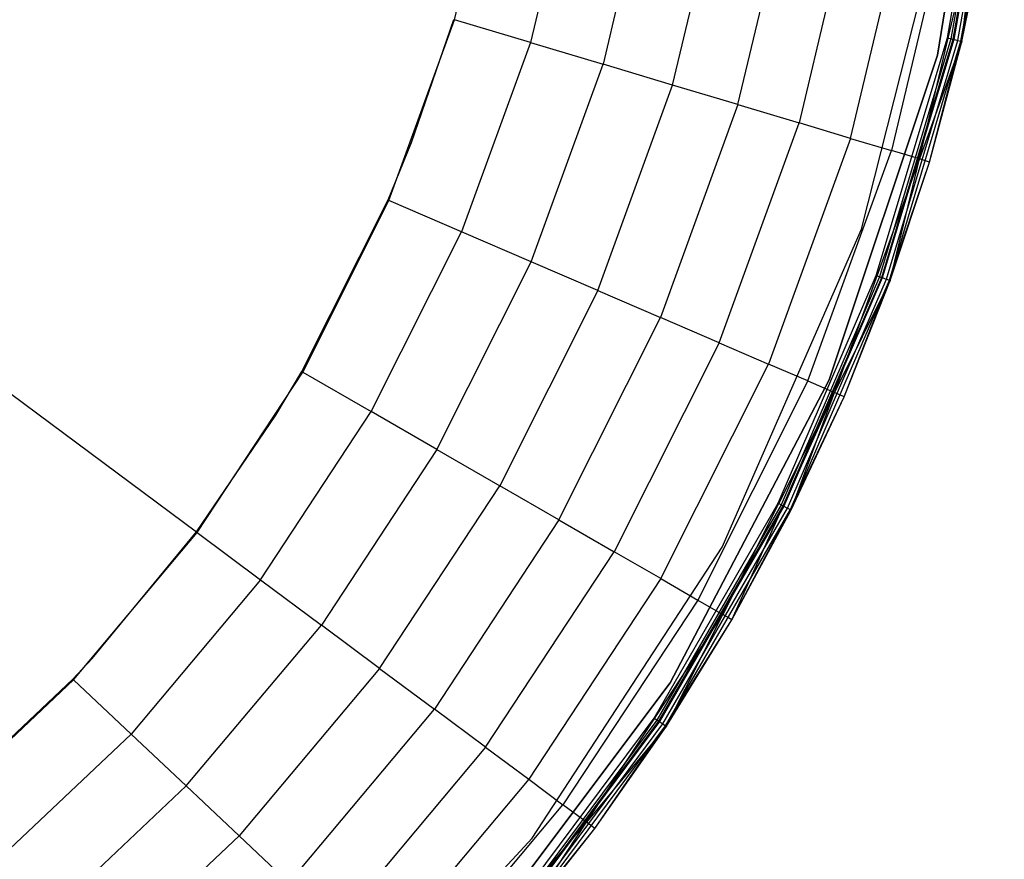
# Model space of a CAD drawing. Extents: x -29 to 29, y -26.9 to 31.
# Tile 36 of 43: x 15.5 to 28.8, y -15.7 to -4.3. Entities that reach past the tile are written whole.
import ezdxf

# ---------------------------------------------------------------- set-up
doc = ezdxf.new("R2010")
doc.units = 0
doc.header["$LTSCALE"] = 2.54
doc.layers.get('0').update_dxf_attribs({"color": 13, "linetype": 'CONTINUOUS'})

# ---------------------------------------------------------------- blocks, each defined once
blk = doc.blocks.new('GRUPUJ_2')
at = {"color": 0}
for p, q in [((28.976, 28.976, 15.88), (46.843, 15.674, 15.98)), ((28.976, 28.976, 15.88), (46.843, 15.674, 15.98)), ((56.842, 22.107, 0.08), (57.583, 26.666, 0.08)), ((56.842, 22.107, 0.08), (57.583, 26.666, 0.08)), ((57.583, 26.666, 0.2), (56.842, 22.107, 0.2)), ((56.976, 22.34), (57.557, 25.635)), ((56.976, 22.34), (57.557, 25.635)), ((57.604, 25.63, 0.09), (57.022, 22.329, 0.09)), ((57.052, 22.322, 0.016), (57.635, 25.626, 0.016)), ((57.052, 22.322, 0.016), (57.635, 25.626, 0.016)), ((57.643, 25.625, 0.117), (57.06, 22.32, 0.117)), ((57.116, 22.306, 0.061), (57.7, 25.618, 0.061)), ((57.116, 22.306, 0.061), (57.7, 25.618, 0.061)), ((57.158, 22.296, 0.129), (57.743, 25.613, 0.129)), ((57.158, 22.296, 0.129), (57.743, 25.613, 0.129)), ((50.327, 22.584, 16.06), (50.925, 25.106, 16.06)), ((51.977, 24.92, 15.56), (51.35, 22.277, 15.56)), ((51.977, 24.92, 15.56), (51.35, 22.277, 15.56)), ((52.983, 24.743, 14.782), (52.329, 21.984, 14.782)), ((52.983, 24.743, 14.782), (52.329, 21.984, 14.782)), ((53.267, 21.703, 13.698), (53.947, 24.573, 13.698)), ((53.267, 21.703, 13.698), (53.947, 24.573, 13.698)), ((54.15, 21.439, 12.275), (54.855, 24.412, 12.275)), ((54.15, 21.439, 12.275), (54.855, 24.412, 12.275)), ((55.703, 24.263, 10.431), (54.975, 21.192, 10.431)), ((55.703, 24.263, 10.431), (54.975, 21.192, 10.431)), ((55.818, 19.761), (56.969, 24.305)), ((55.818, 19.761, 0.08), (56.969, 24.305, 0.08)), ((55.818, 19.761), (56.969, 24.305)), ((55.669, 20.984, 8.226), (56.416, 24.137, 8.226)), ((55.669, 20.984, 8.226), (56.416, 24.137, 8.226)), ((56.985, 24.037, 5.595), (56.222, 20.819, 5.595)), ((56.985, 24.037, 5.595), (56.222, 20.819, 5.595)), ((56.598, 20.706, 2.524), (57.371, 23.969, 2.524)), ((56.598, 20.706, 2.524), (57.371, 23.969, 2.524)), ((57.158, 22.296, 0.129), (57.511, 23.944, 0.207)), ((57.158, 22.296, 0.129), (57.511, 23.944, 0.207)), ((57.17, 22.293, 0.207), (57.371, 23.969, 2.524)), ((57.17, 22.293, 0.207), (57.371, 23.969, 2.524)), ((57.17, 22.293, 0.207), (57.511, 23.944, 0.207)), ((57.17, 22.293, 0.207), (57.511, 23.944, 0.207)), ((49.441, 20.148, 16.06), (50.327, 22.584, 16.06)), ((49.746, 20.929, 15.98), (50.315, 22.587, 15.98)), ((51.35, 22.277, 15.56), (50.327, 22.584, 16.06)), ((51.35, 22.277, 15.56), (50.327, 22.584, 16.06)), ((56.016, 19.134), (56.976, 22.34)), ((56.016, 19.134), (56.976, 22.34)), ((57.022, 22.329, 0.09), (56.06, 19.118, 0.09)), ((56.09, 19.107, 0.016), (57.052, 22.322, 0.016)), ((56.09, 19.107, 0.016), (57.052, 22.322, 0.016)), ((57.06, 22.32, 0.117), (56.097, 19.104, 0.117)), ((56.976, 22.34), (57.052, 22.322, 0.016)), ((56.976, 22.34), (57.052, 22.322, 0.016)), ((57.022, 22.329, 0.09), (57.06, 22.32, 0.117)), ((57.022, 22.329, 0.09), (57.06, 22.32, 0.117)), ((57.052, 22.322, 0.016), (57.116, 22.306, 0.061)), ((57.052, 22.322, 0.016), (57.116, 22.306, 0.061)), ((51.35, 22.277, 15.56), (50.421, 19.725, 15.56)), ((51.35, 22.277, 15.56), (50.421, 19.725, 15.56)), ((51.35, 22.277, 15.56), (52.329, 21.984, 14.782)), ((51.35, 22.277, 15.56), (52.329, 21.984, 14.782)), ((56.152, 19.085, 0.061), (57.116, 22.306, 0.061)), ((56.152, 19.085, 0.061), (57.116, 22.306, 0.061)), ((56.192, 19.07, 0.129), (57.158, 22.296, 0.129)), ((56.192, 19.07, 0.129), (57.158, 22.296, 0.129)), ((57.17, 22.293, 0.207), (56.598, 20.706, 2.524)), ((57.17, 22.293, 0.207), (56.598, 20.706, 2.524)), ((56.734, 20.665, 0.207), (57.158, 22.296, 0.129)), ((56.734, 20.665, 0.207), (57.158, 22.296, 0.129)), ((56.734, 20.665, 0.207), (57.17, 22.293, 0.207)), ((56.734, 20.665, 0.207), (57.17, 22.293, 0.207)), ((57.116, 22.306, 0.061), (57.158, 22.296, 0.129)), ((57.116, 22.306, 0.061), (57.158, 22.296, 0.129)), ((57.17, 22.293, 0.207), (57.158, 22.296, 0.129)), ((57.17, 22.293, 0.207), (57.158, 22.296, 0.129)), ((55.379, 17.726, 0.08), (56.842, 22.107, 0.08)), ((55.379, 17.726, 0.08), (56.842, 22.107, 0.08)), ((56.842, 22.107, 0.2), (55.379, 17.726, 0.2)), ((56.842, 22.107, 0.08), (56.842, 22.107, 0.2)), ((56.842, 22.107, 0.08), (56.842, 22.107, 0.2)), ((51.36, 19.32, 14.782), (52.329, 21.984, 14.782)), ((51.36, 19.32, 14.782), (52.329, 21.984, 14.782)), ((53.267, 21.703, 13.698), (52.329, 21.984, 14.782)), ((53.267, 21.703, 13.698), (52.329, 21.984, 14.782)), ((52.259, 18.932, 13.698), (53.267, 21.703, 13.698)), ((52.259, 18.932, 13.698), (53.267, 21.703, 13.698)), ((54.15, 21.439, 12.275), (53.267, 21.703, 13.698)), ((54.15, 21.439, 12.275), (53.267, 21.703, 13.698)), ((54.15, 21.439, 12.275), (53.105, 18.567, 12.275)), ((54.15, 21.439, 12.275), (53.105, 18.567, 12.275)), ((54.15, 21.439, 12.275), (54.975, 21.192, 10.431)), ((54.15, 21.439, 12.275), (54.975, 21.192, 10.431)), ((53.895, 18.226, 10.431), (54.975, 21.192, 10.431)), ((53.895, 18.226, 10.431), (54.975, 21.192, 10.431)), ((55.669, 20.984, 8.226), (54.975, 21.192, 10.431)), ((55.669, 20.984, 8.226), (54.975, 21.192, 10.431)), ((49.429, 20.153, 15.98), (49.746, 20.929, 15.98)), ((55.669, 20.984, 8.226), (54.561, 17.939, 8.226)), ((55.669, 20.984, 8.226), (54.561, 17.939, 8.226)), ((55.669, 20.984, 8.226), (56.222, 20.819, 5.595)), ((55.669, 20.984, 8.226), (56.222, 20.819, 5.595)), ((55.091, 17.711, 5.595), (56.222, 20.819, 5.595)), ((55.091, 17.711, 5.595), (56.222, 20.819, 5.595)), ((56.598, 20.706, 2.524), (56.222, 20.819, 5.595)), ((56.598, 20.706, 2.524), (56.222, 20.819, 5.595)), ((56.598, 20.706, 2.524), (55.451, 17.555, 2.524)), ((56.598, 20.706, 2.524), (55.451, 17.555, 2.524)), ((56.192, 19.07, 0.129), (56.734, 20.665, 0.207)), ((56.192, 19.07, 0.129), (56.734, 20.665, 0.207)), ((56.204, 19.065, 0.207), (56.598, 20.706, 2.524)), ((56.204, 19.065, 0.207), (56.598, 20.706, 2.524)), ((56.204, 19.065, 0.207), (56.734, 20.665, 0.207)), ((56.204, 19.065, 0.207), (56.734, 20.665, 0.207)), ((56.734, 20.665, 0.207), (56.598, 20.706, 2.524)), ((56.734, 20.665, 0.207), (56.598, 20.706, 2.524)), ((48.266, 17.838, 15.98), (49.429, 20.153, 15.98)), ((48.277, 17.832, 16.06), (49.441, 20.148, 16.06)), ((50.421, 19.725, 15.56), (49.441, 20.148, 16.06)), ((50.421, 19.725, 15.56), (49.441, 20.148, 16.06)), ((49.203, 17.298, 15.56), (50.421, 19.725, 15.56)), ((49.203, 17.298, 15.56), (50.421, 19.725, 15.56)), ((51.36, 19.32, 14.782), (50.421, 19.725, 15.56)), ((51.36, 19.32, 14.782), (50.421, 19.725, 15.56)), ((53.935, 15.468), (55.818, 19.761)), ((53.935, 15.468, 0.08), (55.818, 19.761, 0.08)), ((53.935, 15.468), (55.818, 19.761)), ((55.818, 19.761), (55.818, 19.761, 0.08)), ((55.818, 19.761), (55.818, 19.761, 0.08)), ((50.087, 16.787, 14.782), (51.36, 19.32, 14.782)), ((50.087, 16.787, 14.782), (51.36, 19.32, 14.782)), ((52.259, 18.932, 13.698), (51.36, 19.32, 14.782)), ((52.259, 18.932, 13.698), (51.36, 19.32, 14.782)), ((54.691, 16.061), (56.016, 19.134)), ((54.691, 16.061), (56.016, 19.134)), ((56.016, 19.134), (56.09, 19.107, 0.016)), ((56.016, 19.134), (56.09, 19.107, 0.016)), ((56.06, 19.118, 0.09), (54.733, 16.04, 0.09)), ((54.761, 16.026, 0.016), (56.09, 19.107, 0.016)), ((54.761, 16.026, 0.016), (56.09, 19.107, 0.016)), ((56.097, 19.104, 0.117), (54.768, 16.022, 0.117)), ((54.819, 15.997, 0.061), (56.152, 19.085, 0.061)), ((54.819, 15.997, 0.061), (56.152, 19.085, 0.061)), ((54.858, 15.977, 0.129), (56.192, 19.07, 0.129)), ((54.858, 15.977, 0.129), (56.192, 19.07, 0.129)), ((56.204, 19.065, 0.207), (55.451, 17.555, 2.524)), ((56.204, 19.065, 0.207), (55.451, 17.555, 2.524)), ((55.582, 17.499, 0.207), (56.192, 19.07, 0.129)), ((55.582, 17.499, 0.207), (56.192, 19.07, 0.129)), ((55.582, 17.499, 0.207), (56.204, 19.065, 0.207)), ((55.582, 17.499, 0.207), (56.204, 19.065, 0.207)), ((56.06, 19.118, 0.09), (56.097, 19.104, 0.117)), ((56.06, 19.118, 0.09), (56.097, 19.104, 0.117)), ((56.09, 19.107, 0.016), (56.152, 19.085, 0.061)), ((56.09, 19.107, 0.016), (56.152, 19.085, 0.061)), ((56.152, 19.085, 0.061), (56.192, 19.07, 0.129)), ((56.152, 19.085, 0.061), (56.192, 19.07, 0.129)), ((56.204, 19.065, 0.207), (56.192, 19.07, 0.129)), ((56.204, 19.065, 0.207), (56.192, 19.07, 0.129)), ((52.259, 18.932, 13.698), (50.935, 16.297, 13.698)), ((52.259, 18.932, 13.698), (50.935, 16.297, 13.698)), ((52.259, 18.932, 13.698), (53.105, 18.567, 12.275)), ((52.259, 18.932, 13.698), (53.105, 18.567, 12.275)), ((51.734, 15.836, 12.275), (53.105, 18.567, 12.275)), ((51.734, 15.836, 12.275), (53.105, 18.567, 12.275)), ((53.895, 18.226, 10.431), (53.105, 18.567, 12.275)), ((53.895, 18.226, 10.431), (53.105, 18.567, 12.275)), ((53.895, 18.226, 10.431), (52.479, 15.406, 10.431)), ((53.895, 18.226, 10.431), (52.479, 15.406, 10.431)), ((53.895, 18.226, 10.431), (54.561, 17.939, 8.226)), ((53.895, 18.226, 10.431), (54.561, 17.939, 8.226)), ((53.107, 15.044, 8.226), (54.561, 17.939, 8.226)), ((53.107, 15.044, 8.226), (54.561, 17.939, 8.226)), ((55.091, 17.711, 5.595), (54.561, 17.939, 8.226)), ((55.091, 17.711, 5.595), (54.561, 17.939, 8.226)), ((46.853, 15.666, 16.06), (48.277, 17.832, 16.06)), ((47.914, 17.25, 15.98), (48.266, 17.838, 15.98)), ((48.277, 17.832, 16.06), (49.203, 17.298, 15.56)), ((48.277, 17.832, 16.06), (49.203, 17.298, 15.56)), ((53.233, 13.637, 0.08), (55.379, 17.726, 0.08)), ((55.379, 17.726, 0.2), (53.233, 13.637, 0.2)), ((53.233, 13.637, 0.08), (55.379, 17.726, 0.08)), ((55.091, 17.711, 5.595), (53.606, 14.755, 5.595)), ((55.091, 17.711, 5.595), (53.606, 14.755, 5.595)), ((55.091, 17.711, 5.595), (55.451, 17.555, 2.524)), ((55.091, 17.711, 5.595), (55.451, 17.555, 2.524)), ((55.379, 17.726, 0.08), (55.379, 17.726, 0.2)), ((55.379, 17.726, 0.08), (55.379, 17.726, 0.2)), ((55.451, 17.555, 2.524), (53.946, 14.559, 2.524)), ((55.451, 17.555, 2.524), (53.946, 14.559, 2.524)), ((54.069, 14.488, 0.207), (55.451, 17.555, 2.524)), ((54.069, 14.488, 0.207), (55.451, 17.555, 2.524)), ((54.869, 15.971, 0.207), (55.451, 17.555, 2.524)), ((54.869, 15.971, 0.207), (55.451, 17.555, 2.524)), ((55.582, 17.499, 0.207), (55.451, 17.555, 2.524)), ((55.582, 17.499, 0.207), (55.451, 17.555, 2.524)), ((54.858, 15.977, 0.129), (55.582, 17.499, 0.207)), ((54.858, 15.977, 0.129), (55.582, 17.499, 0.207)), ((54.869, 15.971, 0.207), (55.582, 17.499, 0.207)), ((54.869, 15.971, 0.207), (55.582, 17.499, 0.207)), ((47.71, 15.029, 15.56), (49.203, 17.298, 15.56)), ((47.71, 15.029, 15.56), (49.203, 17.298, 15.56)), ((50.087, 16.787, 14.782), (49.203, 17.298, 15.56)), ((50.087, 16.787, 14.782), (49.203, 17.298, 15.56)), ((46.843, 15.674, 15.98), (47.914, 17.25, 15.98)), ((50.087, 16.787, 14.782), (48.53, 14.418, 14.782)), ((50.087, 16.787, 14.782), (48.53, 14.418, 14.782)), ((50.087, 16.787, 14.782), (50.935, 16.297, 13.698)), ((50.087, 16.787, 14.782), (50.935, 16.297, 13.698)), ((49.315, 13.834, 13.698), (50.935, 16.297, 13.698)), ((49.315, 13.834, 13.698), (50.935, 16.297, 13.698)), ((51.734, 15.836, 12.275), (50.935, 16.297, 13.698)), ((51.734, 15.836, 12.275), (50.935, 16.297, 13.698)), ((53.018, 13.163), (54.691, 16.061)), ((53.018, 13.163), (54.691, 16.061)), ((54.733, 16.04, 0.09), (53.057, 13.137, 0.09)), ((53.083, 13.12, 0.016), (54.761, 16.026, 0.016)), ((53.083, 13.12, 0.016), (54.761, 16.026, 0.016)), ((54.768, 16.022, 0.117), (53.09, 13.116, 0.117)), ((53.138, 13.084, 0.061), (54.819, 15.997, 0.061)), ((53.138, 13.084, 0.061), (54.819, 15.997, 0.061)), ((53.174, 13.06, 0.129), (54.858, 15.977, 0.129)), ((53.174, 13.06, 0.129), (54.858, 15.977, 0.129)), ((54.069, 14.488, 0.207), (54.858, 15.977, 0.129)), ((54.069, 14.488, 0.207), (54.858, 15.977, 0.129)), ((54.069, 14.488, 0.207), (54.869, 15.971, 0.207)), ((54.069, 14.488, 0.207), (54.869, 15.971, 0.207)), ((54.691, 16.061), (54.761, 16.026, 0.016)), ((54.691, 16.061), (54.761, 16.026, 0.016)), ((54.733, 16.04, 0.09), (54.768, 16.022, 0.117)), ((54.733, 16.04, 0.09), (54.768, 16.022, 0.117)), ((54.761, 16.026, 0.016), (54.819, 15.997, 0.061)), ((54.761, 16.026, 0.016), (54.819, 15.997, 0.061)), ((54.819, 15.997, 0.061), (54.858, 15.977, 0.129)), ((54.819, 15.997, 0.061), (54.858, 15.977, 0.129)), ((54.869, 15.971, 0.207), (54.858, 15.977, 0.129)), ((54.869, 15.971, 0.207), (54.858, 15.977, 0.129)), ((51.734, 15.836, 12.275), (50.055, 13.283, 12.275)), ((51.734, 15.836, 12.275), (50.055, 13.283, 12.275)), ((51.734, 15.836, 12.275), (52.479, 15.406, 10.431)), ((51.734, 15.836, 12.275), (52.479, 15.406, 10.431)), ((45.187, 13.681, 16.06), (46.853, 15.666, 16.06)), ((45.437, 13.969, 15.98), (46.843, 15.674, 15.98)), ((46.853, 15.666, 16.06), (47.71, 15.029, 15.56)), ((46.853, 15.666, 16.06), (47.71, 15.029, 15.56)), ((51.372, 11.544), (53.935, 15.468)), ((51.372, 11.544, 0.08), (53.935, 15.468, 0.08)), ((51.372, 11.544), (53.935, 15.468)), ((53.935, 15.468), (53.935, 15.468, 0.08)), ((53.935, 15.468), (53.935, 15.468, 0.08)), ((50.745, 12.769, 10.431), (52.479, 15.406, 10.431)), ((50.745, 12.769, 10.431), (52.479, 15.406, 10.431)), ((53.107, 15.044, 8.226), (52.479, 15.406, 10.431)), ((53.107, 15.044, 8.226), (52.479, 15.406, 10.431)), ((47.71, 15.029, 15.56), (45.964, 12.948, 15.56)), ((47.71, 15.029, 15.56), (45.964, 12.948, 15.56)), ((47.71, 15.029, 15.56), (48.53, 14.418, 14.782)), ((47.71, 15.029, 15.56), (48.53, 14.418, 14.782)), ((53.107, 15.044, 8.226), (51.326, 12.337, 8.226)), ((53.107, 15.044, 8.226), (51.326, 12.337, 8.226)), ((53.107, 15.044, 8.226), (53.606, 14.755, 5.595)), ((53.107, 15.044, 8.226), (53.606, 14.755, 5.595)), ((53.606, 14.755, 5.595), (51.789, 11.992, 5.595)), ((53.606, 14.755, 5.595), (51.789, 11.992, 5.595)), ((53.606, 14.755, 5.595), (53.946, 14.559, 2.524)), ((53.606, 14.755, 5.595), (53.946, 14.559, 2.524)), ((52.104, 11.758, 2.524), (53.946, 14.559, 2.524)), ((52.104, 11.758, 2.524), (53.946, 14.559, 2.524)), ((53.174, 13.06, 0.129), (54.069, 14.488, 0.207)), ((53.174, 13.06, 0.129), (54.069, 14.488, 0.207)), ((53.185, 13.053, 0.207), (53.946, 14.559, 2.524)), ((53.185, 13.053, 0.207), (53.946, 14.559, 2.524)), ((53.185, 13.053, 0.207), (54.069, 14.488, 0.207)), ((53.185, 13.053, 0.207), (54.069, 14.488, 0.207)), ((54.069, 14.488, 0.207), (53.946, 14.559, 2.524)), ((54.069, 14.488, 0.207), (53.946, 14.559, 2.524)), ((46.707, 12.247, 14.782), (48.53, 14.418, 14.782)), ((46.707, 12.247, 14.782), (48.53, 14.418, 14.782)), ((49.315, 13.834, 13.698), (48.53, 14.418, 14.782)), ((49.315, 13.834, 13.698), (48.53, 14.418, 14.782)), ((45.178, 13.69, 15.98), (45.437, 13.969, 15.98)), ((49.315, 13.834, 13.698), (47.42, 11.575, 13.698)), ((49.315, 13.834, 13.698), (47.42, 11.575, 13.698)), ((49.315, 13.834, 13.698), (50.055, 13.283, 12.275)), ((49.315, 13.834, 13.698), (50.055, 13.283, 12.275)), ((43.294, 11.912, 15.98), (45.178, 13.69, 15.98)), ((43.302, 11.902, 16.06), (45.187, 13.681, 16.06)), ((45.964, 12.948, 15.56), (45.187, 13.681, 16.06)), ((45.964, 12.948, 15.56), (45.187, 13.681, 16.06)), ((50.458, 9.944, 0.08), (53.233, 13.637, 0.08)), ((50.458, 9.944, 0.08), (53.233, 13.637, 0.08)), ((53.233, 13.637, 0.2), (50.458, 9.944, 0.2)), ((53.233, 13.637, 0.08), (53.233, 13.637, 0.2)), ((53.233, 13.637, 0.08), (53.233, 13.637, 0.2)), ((48.09, 10.942, 12.275), (50.055, 13.283, 12.275)), ((48.09, 10.942, 12.275), (50.055, 13.283, 12.275)), ((50.745, 12.769, 10.431), (50.055, 13.283, 12.275)), ((50.745, 12.769, 10.431), (50.055, 13.283, 12.275)), ((51.019, 10.479), (53.018, 13.163)), ((51.019, 10.479), (53.018, 13.163)), ((53.018, 13.163), (53.083, 13.12, 0.016)), ((53.018, 13.163), (53.083, 13.12, 0.016)), ((53.057, 13.137, 0.09), (51.055, 10.449, 0.09)), ((51.079, 10.429, 0.016), (53.083, 13.12, 0.016)), ((51.079, 10.429, 0.016), (53.083, 13.12, 0.016)), ((53.09, 13.116, 0.117), (51.086, 10.423, 0.117)), ((51.13, 10.386, 0.061), (53.138, 13.084, 0.061)), ((51.13, 10.386, 0.061), (53.138, 13.084, 0.061)), ((51.162, 10.359, 0.129), (53.174, 13.06, 0.129)), ((51.162, 10.359, 0.129), (53.174, 13.06, 0.129)), ((53.185, 13.053, 0.207), (52.104, 11.758, 2.524)), ((53.185, 13.053, 0.207), (52.104, 11.758, 2.524)), ((52.218, 11.673, 0.207), (53.174, 13.06, 0.129)), ((52.218, 11.673, 0.207), (53.174, 13.06, 0.129)), ((52.218, 11.673, 0.207), (53.185, 13.053, 0.207)), ((52.218, 11.673, 0.207), (53.185, 13.053, 0.207)), ((53.057, 13.137, 0.09), (53.09, 13.116, 0.117)), ((53.057, 13.137, 0.09), (53.09, 13.116, 0.117)), ((53.083, 13.12, 0.016), (53.138, 13.084, 0.061)), ((53.083, 13.12, 0.016), (53.138, 13.084, 0.061)), ((53.138, 13.084, 0.061), (53.174, 13.06, 0.129)), ((53.138, 13.084, 0.061), (53.174, 13.06, 0.129)), ((53.185, 13.053, 0.207), (53.174, 13.06, 0.129)), ((53.185, 13.053, 0.207), (53.174, 13.06, 0.129)), ((43.989, 11.084, 15.56), (45.964, 12.948, 15.56)), ((43.989, 11.084, 15.56), (45.964, 12.948, 15.56)), ((46.707, 12.247, 14.782), (45.964, 12.948, 15.56)), ((46.707, 12.247, 14.782), (45.964, 12.948, 15.56)), ((50.745, 12.769, 10.431), (48.716, 10.352, 10.431)), ((50.745, 12.769, 10.431), (48.716, 10.352, 10.431)), ((50.745, 12.769, 10.431), (51.326, 12.337, 8.226)), ((50.745, 12.769, 10.431), (51.326, 12.337, 8.226)), ((46.707, 12.247, 14.782), (44.645, 10.301, 14.782)), ((46.707, 12.247, 14.782), (44.645, 10.301, 14.782)), ((46.707, 12.247, 14.782), (47.42, 11.575, 13.698)), ((46.707, 12.247, 14.782), (47.42, 11.575, 13.698)), ((51.326, 12.337, 8.226), (49.243, 9.854, 8.226)), ((51.326, 12.337, 8.226), (49.243, 9.854, 8.226)), ((51.326, 12.337, 8.226), (51.789, 11.992, 5.595)), ((51.326, 12.337, 8.226), (51.789, 11.992, 5.595)), ((49.663, 9.458, 5.595), (51.789, 11.992, 5.595)), ((49.663, 9.458, 5.595), (51.789, 11.992, 5.595)), ((52.104, 11.758, 2.524), (51.789, 11.992, 5.595)), ((52.104, 11.758, 2.524), (51.789, 11.992, 5.595)), ((49.948, 9.189, 2.524), (52.104, 11.758, 2.524)), ((49.948, 9.189, 2.524), (52.104, 11.758, 2.524)), ((51.172, 10.35, 0.207), (52.104, 11.758, 2.524)), ((51.172, 10.35, 0.207), (52.104, 11.758, 2.524)), ((52.218, 11.673, 0.207), (52.104, 11.758, 2.524)), ((52.218, 11.673, 0.207), (52.104, 11.758, 2.524)), ((45.275, 9.551, 13.698), (47.42, 11.575, 13.698)), ((45.275, 9.551, 13.698), (47.42, 11.575, 13.698)), ((48.09, 10.942, 12.275), (47.42, 11.575, 13.698)), ((48.09, 10.942, 12.275), (47.42, 11.575, 13.698)), ((51.162, 10.359, 0.129), (52.218, 11.673, 0.207)), ((51.162, 10.359, 0.129), (52.218, 11.673, 0.207)), ((51.172, 10.35, 0.207), (52.218, 11.673, 0.207)), ((51.172, 10.35, 0.207), (52.218, 11.673, 0.207)), ((48.197, 8.096), (51.372, 11.544)), ((48.197, 8.096, 0.08), (51.372, 11.544, 0.08)), ((48.197, 8.096), (51.372, 11.544)), ((51.372, 11.544), (51.372, 11.544, 0.08)), ((51.372, 11.544), (51.372, 11.544, 0.08))]:
    blk.add_line(p, q, dxfattribs=at)

msp = doc.modelspace()

# ---------------------------------------------------------------- block references
at = {"color": 0}
msp.add_blockref('GRUPUJ_2', (-28.976, -26.91, 0.16), dxfattribs=at)

doc.saveas('drawing.dxf')
